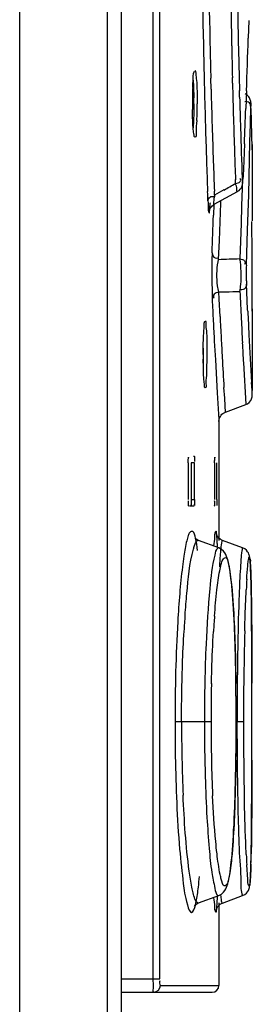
# Model space of a CAD drawing. Header units: inches. Extents: x 0 to 117, y 0 to 83.
# Tile 18 of 60: x 58.124 to 58.398, y 45.189 to 46.349. Entities that reach past the tile are written whole.
import ezdxf

# ---------------------------------------------------------------- set-up
doc = ezdxf.new("R2010")
doc.units = ezdxf.units.IN
doc.header["$LTSCALE"] = 6.431102
doc.header["$MEASUREMENT"] = 0
doc.layers.get('0').update_dxf_attribs({"linetype": 'CONTINUOUS'})

msp = doc.modelspace()

# ---------------------------------------------------------------- linework, layer by layer
at = {"color": 7, "linetype": 'CONTINUOUS'}
for p, q in [((58.1241, 34.7291), (58.1241, 52.4938)), ((58.2274, 34.7209), (58.2274, 52.4937)), ((58.2438, 50.2547), (58.2438, 45.1746)), ((58.2814, 45.2187), (58.2814, 50.2305)), ((58.2892, 45.2187), (58.2892, 50.2305)), ((58.394, 46.3482), (58.3934, 46.3275)), ((58.3497, 46.2674), (58.3493, 46.2803)), ((58.375, 46.2744), (58.3748, 46.281)), ((58.3833, 46.2581), (58.3831, 46.2657)), ((58.3914, 46.2653), (58.3907, 46.2446)), ((58.396, 46.226), (58.3964, 46.2468)), ((58.3967, 46.2492), (58.3967, 46.2488)), ((58.3972, 46.2329), (58.3967, 46.2488)), ((58.3955, 46.2052), (58.396, 46.226)), ((58.3979, 46.2096), (58.3972, 46.2329)), ((58.389, 46.2032), (58.3882, 46.1825)), ((58.395, 46.1845), (58.3955, 46.2052)), ((58.3981, 46.2022), (58.3979, 46.2096)), ((58.3982, 46.1976), (58.3981, 46.2022)), ((58.3981, 46.2021), (58.3982, 46.1992)), ((58.3982, 46.1992), (58.3982, 46.1976)), ((58.3983, 46.1961), (58.3982, 46.1976)), ((58.3982, 46.1976), (58.3983, 46.1961)), ((58.3983, 46.1961), (58.3983, 46.1124)), ((58.3882, 46.1825), (58.3874, 46.1653)), ((58.3945, 46.1637), (58.395, 46.1845)), ((58.3785, 46.1563), (58.3783, 46.1608)), ((58.3874, 46.1653), (58.3873, 46.1617)), ((58.3873, 46.1617), (58.3873, 46.1612)), ((58.394, 46.1429), (58.3945, 46.1637)), ((58.3457, 46.1437), (58.3456, 46.1468)), ((58.346, 46.1357), (58.3457, 46.1437)), ((58.3535, 46.1318), (58.3807, 46.1467)), ((58.3538, 46.1424), (58.3536, 46.1472)), ((58.3565, 46.144), (58.3538, 46.1424)), ((58.3648, 46.1486), (58.3565, 46.144)), ((58.3862, 46.1507), (58.3856, 46.1299)), ((58.3863, 46.1535), (58.3862, 46.1507)), ((58.3934, 46.1222), (58.394, 46.1429)), ((58.3485, 46.1336), (58.3485, 46.1331)), ((58.3529, 46.1314), (58.3525, 46.1188)), ((58.3602, 46.111), (58.361, 46.1331)), ((58.361, 46.1331), (58.3611, 46.1359)), ((58.348, 46.125), (58.3483, 46.1293)), ((58.3856, 46.1299), (58.385, 46.1092)), ((58.3927, 46.1014), (58.3934, 46.1222)), ((58.3595, 46.0889), (58.3602, 46.111)), ((58.385, 46.1092), (58.3843, 46.0884)), ((58.3978, 46.1046), (58.3979, 46.1113)), ((58.3913, 46.0599), (58.3927, 46.1014)), ((58.3979, 46.099), (58.3978, 46.1046)), ((58.3586, 46.0668), (58.3595, 46.0889)), ((58.3843, 46.0884), (58.3836, 46.0676)), ((58.358, 46.064), (58.3586, 46.0668)), ((58.3504, 46.0461), (58.3508, 46.0237)), ((58.3592, 46.0199), (58.3588, 46.0284)), ((58.3754, 46.0288), (58.3836, 46.029)), ((58.3918, 46.0287), (58.3914, 46.0378)), ((58.3928, 46.0079), (58.3918, 46.0287)), ((58.3602, 45.9996), (58.3592, 46.0199)), ((58.3929, 46.0056), (58.3928, 46.0079)), ((58.3983, 46.0056), (58.3983, 46.0087)), ((58.3983, 46.0084), (58.3983, 46.0056)), ((58.3983, 46.0064), (58.3983, 45.9121)), ((58.3535, 45.9703), (58.3547, 45.9484)), ((58.3447, 45.9548), (58.3444, 45.933)), ((58.3547, 45.9484), (58.3569, 45.9096)), ((58.3878, 45.9447), (58.3905, 45.8962)), ((58.3657, 45.9032), (58.3649, 45.9158)), ((58.398, 45.9121), (58.3974, 45.9217)), ((58.3983, 45.9067), (58.398, 45.9121)), ((58.3569, 45.9096), (58.3588, 45.8781)), ((58.3662, 45.8942), (58.3657, 45.9032)), ((58.3667, 45.8869), (58.3662, 45.8942)), ((58.3667, 45.8869), (58.3905, 45.8956)), ((58.3588, 45.8781), (58.3589, 45.8759)), ((58.3589, 45.8762), (58.3589, 45.7355)), ((58.3291, 45.8349), (58.3297, 45.8349)), ((58.3228, 45.827), (58.3228, 45.7837)), ((58.3303, 45.827), (58.3264, 45.827)), ((58.3264, 45.827), (58.3264, 45.7837)), ((58.3303, 45.7837), (58.3303, 45.827)), ((58.3539, 45.827), (58.3539, 45.7837)), ((58.3564, 45.7837), (58.3564, 45.827)), ((58.3264, 45.7837), (58.3303, 45.7837)), ((58.3564, 45.7837), (58.3564, 45.7769)), ((58.3297, 45.7758), (58.3241, 45.7758)), ((58.3321, 45.7371), (58.331, 45.7381)), ((58.3562, 45.7428), (58.3561, 45.7428)), ((58.3588, 45.7268), (58.3349, 45.7355)), ((58.3349, 45.7355), (58.3349, 45.7355)), ((58.3588, 45.7268), (58.3588, 45.7268)), ((58.3869, 45.7269), (58.3631, 45.7356)), ((58.3853, 45.7186), (58.3847, 45.7105)), ((58.3963, 45.7007), (58.3962, 45.7042)), ((58.3965, 45.6969), (58.3963, 45.7007)), ((58.3966, 45.6926), (58.3965, 45.6969)), ((58.3968, 45.6853), (58.3966, 45.6926)), ((58.397, 45.677), (58.3968, 45.6853)), ((58.3972, 45.6643), (58.397, 45.677)), ((58.3975, 45.6459), (58.3972, 45.6643)), ((58.3977, 45.6108), (58.3975, 45.6459)), ((58.3784, 45.5962), (58.3779, 45.6124)), ((58.3979, 45.5421), (58.3977, 45.6108)), ((58.3787, 45.579), (58.3784, 45.5962)), ((58.379, 45.561), (58.3787, 45.579)), ((58.3792, 45.5423), (58.379, 45.561)), ((58.3792, 45.5231), (58.3792, 45.5423)), ((58.3978, 45.446), (58.3979, 45.5421)), ((58.3496, 45.5219), (58.3072, 45.5219)), ((58.3792, 45.5084), (58.3792, 45.5231)), ((58.3792, 45.5219), (58.3792, 45.5219)), ((58.388, 45.5219), (58.3802, 45.5219)), ((58.3791, 45.4896), (58.3792, 45.5084)), ((58.3789, 45.4715), (58.3791, 45.4896)), ((58.3785, 45.4541), (58.3789, 45.4715)), ((58.3781, 45.4376), (58.3785, 45.4541)), ((58.3975, 45.4049), (58.3978, 45.446)), ((58.3776, 45.422), (58.3781, 45.4376)), ((58.3973, 45.3842), (58.3975, 45.4049)), ((58.3971, 45.3694), (58.3973, 45.3842)), ((58.3969, 45.3616), (58.3971, 45.3694)), ((58.3931, 45.3358), (58.3918, 45.3533)), ((58.3966, 45.3505), (58.3967, 45.3547)), ((58.3967, 45.3547), (58.3969, 45.3616)), ((58.3962, 45.3399), (58.3963, 45.3431)), ((58.3963, 45.3431), (58.3965, 45.3466)), ((58.3965, 45.3466), (58.3966, 45.3505)), ((58.3349, 45.3083), (58.3588, 45.317)), ((58.335, 45.3083), (58.3349, 45.3083)), ((58.3589, 45.3083), (58.3589, 45.2109)), ((58.3619, 45.3118), (58.3611, 45.3181)), ((58.3631, 45.3082), (58.3869, 45.3169)), ((58.2438, 45.2187), (58.2892, 45.2187)), ((58.2438, 45.203), (58.351, 45.203)), ((58.2901, 45.2109), (58.3589, 45.2109))]:
    msp.add_line(p, q, dxfattribs=at)
for points in [[(58.3967, 46.2492), (58.3967, 46.2498), (58.3967, 46.2504), (58.3966, 46.251), (58.3966, 46.2515), (58.3965, 46.2522), (58.3964, 46.253), (58.3962, 46.2539), (58.3959, 46.255), (58.3955, 46.2561), (58.3949, 46.2572), (58.3941, 46.2583), (58.3933, 46.2593), (58.3923, 46.2602), (58.3911, 46.2611), (58.3899, 46.2618), (58.3897, 46.2618)], [(58.3807, 46.1467), (58.3813, 46.1471), (58.3828, 46.1482), (58.3841, 46.1495), (58.3851, 46.1508), (58.3858, 46.1522), (58.3863, 46.1536), (58.3866, 46.1548), (58.3868, 46.1559), (58.387, 46.1569), (58.3871, 46.158), (58.3872, 46.1592), (58.3872, 46.1606), (58.3873, 46.1612)], [(58.3479, 46.1248), (58.3479, 46.1246), (58.3479, 46.1246), (58.3479, 46.1247), (58.3481, 46.1252), (58.3483, 46.1259), (58.3488, 46.127), (58.3496, 46.1283), (58.3507, 46.1297), (58.3521, 46.1309), (58.3535, 46.1318)], [(58.3905, 45.8956), (58.3925, 45.8966), (58.3947, 45.8982), (58.3964, 45.9003), (58.3975, 45.9026), (58.3981, 45.9049), (58.3983, 45.9067)], [(58.3589, 45.8759), (58.3589, 45.8766), (58.3591, 45.8779), (58.3594, 45.8792), (58.3599, 45.8805), (58.3606, 45.8818), (58.3614, 45.8831), (58.3624, 45.8842), (58.3636, 45.8853), (58.365, 45.8861), (58.3665, 45.8868), (58.3667, 45.8869)], [(58.3349, 45.7355), (58.3342, 45.7358), (58.3321, 45.7371)], [(58.3631, 45.7356), (58.3605, 45.7369), (58.3588, 45.7383), (58.3576, 45.7398), (58.3569, 45.741), (58.3564, 45.7419), (58.3562, 45.7425), (58.3562, 45.7428)], [(58.3771, 45.6348), (58.3767, 45.6418), (58.3764, 45.6484), (58.376, 45.6548), (58.3757, 45.6608), (58.3753, 45.6665), (58.3749, 45.672), (58.3745, 45.6771), (58.374, 45.6819), (58.3736, 45.6864), (58.3731, 45.6907), (58.3726, 45.6946), (58.3721, 45.6982), (58.3716, 45.7016), (58.3711, 45.7047), (58.3706, 45.7075), (58.37, 45.7102), (58.3694, 45.7125), (58.3687, 45.7147), (58.368, 45.7168), (58.3671, 45.7188), (58.366, 45.7208), (58.3644, 45.7229), (58.3621, 45.725), (58.3588, 45.7268)], [(58.3962, 45.7042), (58.3961, 45.7057), (58.396, 45.7072), (58.3959, 45.7086), (58.3958, 45.7098), (58.3957, 45.711), (58.3956, 45.7121), (58.3955, 45.7131), (58.3954, 45.7141), (58.3953, 45.7149), (58.3952, 45.7158), (58.395, 45.7166), (58.3948, 45.7175), (58.3946, 45.7183), (58.3943, 45.7194), (58.3937, 45.7208), (58.3928, 45.7223), (58.3914, 45.724), (58.3895, 45.7256), (58.3869, 45.7269)], [(58.3779, 45.6124), (58.3777, 45.6202), (58.3771, 45.6348)], [(58.371, 45.3388), (58.3716, 45.3418), (58.3721, 45.3451), (58.3726, 45.3487), (58.373, 45.3526), (58.3735, 45.3567), (58.374, 45.3612), (58.3744, 45.3659), (58.3748, 45.371), (58.3752, 45.3763), (58.3756, 45.382), (58.376, 45.3879), (58.3763, 45.3942), (58.3767, 45.4007), (58.377, 45.4076), (58.3776, 45.422)], [(58.3588, 45.317), (58.362, 45.3187), (58.3644, 45.3208), (58.366, 45.3229), (58.367, 45.3248), (58.3679, 45.3268), (58.3687, 45.3289), (58.3693, 45.331), (58.3699, 45.3334), (58.3705, 45.336), (58.371, 45.3388)], [(58.3869, 45.3169), (58.3894, 45.3181), (58.3913, 45.3197), (58.3927, 45.3214), (58.3937, 45.3229), (58.3943, 45.3243), (58.3946, 45.3254), (58.3948, 45.3263), (58.395, 45.3271), (58.3951, 45.3279), (58.3953, 45.3287), (58.3954, 45.3295), (58.3955, 45.3304), (58.3956, 45.3313), (58.3957, 45.3323), (58.3958, 45.3334), (58.3959, 45.3345), (58.3959, 45.3357), (58.396, 45.3371), (58.3961, 45.3384), (58.3962, 45.3399)], [(58.3307, 45.3057), (58.3305, 45.3051), (58.3303, 45.3046), (58.3306, 45.3051), (58.3318, 45.3064), (58.334, 45.3079), (58.335, 45.3083)], [(58.3587, 45.3053), (58.3604, 45.3068), (58.3628, 45.3081), (58.3631, 45.3082)], [(58.3562, 45.3016), (58.3562, 45.3014), (58.3562, 45.301), (58.3561, 45.3009), (58.3561, 45.3009), (58.3562, 45.3011), (58.3564, 45.3017), (58.3568, 45.3027), (58.3575, 45.3039), (58.3587, 45.3053)]]:
    msp.add_lwpolyline(points, dxfattribs=at)
for centre, radius, start, end in [((69.3486, 46.5533), 11.0105, 180.26533, 181.27595), ((69.1711, 46.5556), 10.8253, 180.27258, 181.28645), ((69.6799, 46.5434), 11.3082, 180.90574, 181.13911), ((69.2347, 46.5498), 10.8553, 180.99767, 181.27438), ((68.8878, 46.5276), 10.5159, 181.13914, 181.34403), ((47.3501, 46.6549), 11.0482, 357.97923, 358.30186), ((69.4011, 46.5542), 11.063, 181.27445, 181.51104), ((68.9698, 46.5511), 10.6239, 181.28655, 181.46064), ((69.2576, 46.5506), 10.8782, 181.27606, 181.50107), ((68.4702, 46.5182), 10.0982, 181.38324, 181.61934), ((58.7848, 46.2507), 0.4572, 177.6218, 180.0778), ((69.3798, 46.5537), 11.0417, 181.51153, 181.73922), ((68.8185, 46.5474), 10.4726, 181.53204, 181.7704), ((58.8351, 46.2501), 0.5075, 180.0025, 180.7614), ((57.7686, 46.25), 0.5607, 0.0015, 0.735), ((57.835, 46.2493), 0.4983, 357.8251, 0.0792), ((69.7825, 46.5645), 11.4033, 181.53942, 181.7243), ((47.3505, 46.6549), 11.0477, 357.65661, 357.87169), ((68.8889, 46.5495), 10.543, 181.77004, 181.99672), ((68.6612, 46.5235), 10.2892, 181.61904, 181.83857), ((69.3183, 46.5516), 10.9802, 181.73807, 182.11323), ((70.2591, 46.579), 11.8801, 181.72488, 182.0068), ((68.7002, 46.5247), 10.3282, 181.83831, 182.01936), ((68.7634, 46.5451), 10.4174, 181.99644, 182.1893), ((54.9682, 52.1846), 6.9261, 299.36758, 299.49772), ((58.4331, 46.1319), 0.08, 172.4633, 174.5884), ((58.0161, 46.1484), 0.3328, 356.7124, 357.3744), ((47.3222, 46.4955), 11.0367, 357.81407, 358.04373), ((58.1832, 51.4472), 5.3832, 271.8671, 272.1326), ((58.2338, 51.6363), 5.6093, 271.2764, 271.4459), ((69.0571, 46.5157), 10.6845, 182.61039, 182.7838), ((58.8103, 46.0406), 0.4598, 182.113, 182.5991), ((63.8512, 46.2715), 5.506, 182.6206, 182.8886), ((69.3128, 46.5471), 10.9333, 182.83883, 182.98364), ((64.7938, 46.3195), 6.4498, 182.89238, 183.10334), ((68.8691, 46.545), 10.523, 182.97058, 183.11093), ((69.233, 46.5243), 10.8606, 182.78422, 182.93293), ((68.7225, 46.537), 10.3762, 183.11112, 183.23649), ((70.2399, 46.5761), 11.869, 182.93409, 183.04941), ((69.2455, 46.5426), 10.8659, 182.97864, 183.27626), ((57.5873, 45.9548), 0.7535, 0.001, 0.5499), ((59.005, 45.9549), 0.6645, 180.0013, 180.4995), ((57.6283, 45.9546), 0.7125, 358.8045, 0.0196), ((68.3909, 46.5181), 10.0441, 183.23559, 183.43821), ((58.7662, 45.6494), 0.4537, 171.429, 173.0458), ((59.5197, 45.6231), 1.1299, 176.6201, 177.2411), ((61.3903, 45.5588), 3.0097, 177.847, 178.9405), ((59.6701, 45.5516), 1.3546, 175.9406, 176.7363), ((59.5188, 45.5588), 1.1684, 175.7013, 176.5882), ((62.2559, 45.5283), 3.8679, 178.5092, 179.4231), ((60.3041, 45.5285), 1.9622, 177.5167, 178.8222), ((62.9963, 45.524), 4.616, 178.8782, 180.0268), ((60.5574, 45.5224), 2.2156, 178.7996, 180.0148), ((60.3533, 45.5223), 2.0037, 178.7285, 179.3576), ((55.1973, 45.5222), 3.1819, 359.9942, 0.8054), ((62.8091, 45.5219), 4.4212, 179.4124, 180.5905), ((36.5965, 45.523), 21.8014, 359.99694, 0.11673), ((60.3795, 45.5218), 2.0299, 179.3542, 179.9989), ((60.249, 45.5199), 1.9341, 179.9427, 182.5077), ((60.5476, 45.5212), 2.2057, 179.9837, 180.6105), ((60.5211, 45.524), 2.1715, 180.0547, 181.2514), ((54.9493, 45.5237), 3.43, 359.2082, 359.9687), ((63.1303, 45.5209), 4.7501, 179.9885, 180.2802), ((36.5772, 45.5207), 21.8207, 359.8839, 0.00301), ((60.5484, 45.5211), 2.2066, 180.6072, 181.216), ((62.9197, 45.519), 4.5395, 180.2694, 181.3923), ((60.0712, 45.5136), 1.7215, 181.2352, 182.6299), ((62.3438, 45.5165), 3.9559, 180.5813, 181.1932), ((61.587, 45.4892), 3.2064, 181.4377, 181.7798), ((60.9218, 45.4684), 2.5409, 181.7777, 182.1685), ((59.4852, 45.4188), 1.0954, 182.7916, 183.4282), ((56.9952, 45.3943), 1.4021, 358.3575, 358.8573), ((57.8455, 45.3829), 0.4924, 353.4664, 354.9558), ((58.351, 45.2109), 0.00787, 270, 360)]:
    msp.add_arc(centre, radius, start, end, dxfattribs=at)
for major_axis, start_param, end_param in [((10.2154, -4.2314), 0.400482, 0.401392), ((10.6559, 2.9515), -0.263337, -0.262172), ((6.1334, 9.2001), -0.975921, -0.975011), ((11.0194, -0.912), 0.088538, 0.089448), ((9.8316, -5.0595), 0.481237, 0.482147), ((11.0571, 0), 0.005053, 0.005963), ((10.2154, -4.2314), 0.397752, 0.398662), ((10.2154, 4.2314), 5.89372, 5.89554), ((1.0895, 11.0033), -1.469775, -1.468865), ((-7.8185, 7.8185), -2.353871, -2.352961), ((11.0571, 0), 0.001414, 0.002323), ((7.3176, 8.2893), -0.846162, -0.845252), ((5.8131, 9.4057), -1.016718, -1.015808), ((10.7613, 2.5404), -0.23132, -0.23041)]:
    msp.add_ellipse((47.3412, 46.0029), major_axis=major_axis, ratio=1, start_param=start_param, end_param=end_param, dxfattribs=at)
for points, knots in [([(58.328, 46.2696), (58.3281, 46.2719), (58.3286, 46.2783), (58.3285, 46.285), (58.33, 46.2888)], [0, 0, 0, 0, 0.3607, 1, 1, 1, 1]), ([(58.3305, 46.2894), (58.3316, 46.2894), (58.3315, 46.2835), (58.3329, 46.2771), (58.3331, 46.2641), (58.3333, 46.2551), (58.3333, 46.25)], [0, 0, 0, 0, 0.080332, 0.296473, 0.619815, 1, 1, 1, 1]), ([(58.3293, 46.25), (58.3293, 46.2427), (58.3292, 46.2333), (58.3287, 46.2239), (58.3285, 46.2219)], [0, 0, 0, 0, 0.786495, 1, 1, 1, 1]), ([(58.3964, 46.2468), (58.3963, 46.2483), (58.3956, 46.2523), (58.3913, 46.2531), (58.3894, 46.2527)], [0, 0, 0, 0, 0.450299, 1, 1, 1, 1]), ([(58.3964, 46.2468), (58.3964, 46.2483), (58.3965, 46.2544), (58.3966, 46.2487), (58.3966, 46.2474)], [0, 0, 0, 0, 0.536256, 1, 1, 1, 1]), ([(58.3305, 46.2107), (58.3297, 46.2107), (58.3295, 46.2153), (58.3283, 46.2206), (58.328, 46.2314), (58.3277, 46.239), (58.3277, 46.2433)], [0, 0, 0, 0, 0.078269, 0.287625, 0.607253, 1, 1, 1, 1]), ([(58.3329, 46.2304), (58.3327, 46.2256), (58.3312, 46.2211), (58.3324, 46.2107), (58.3305, 46.2107)], [0, 0, 0, 0, 0.726047, 1, 1, 1, 1]), ([(58.3785, 46.1563), (58.3804, 46.1568), (58.3841, 46.1567), (58.385, 46.1612), (58.3841, 46.162)], [0, 0, 0, 0, 0.622288, 1, 1, 1, 1]), ([(58.3807, 46.1467), (58.3799, 46.1464), (58.3805, 46.1523), (58.379, 46.154), (58.3785, 46.1563)], [0, 0, 0, 0, 0.264151, 1, 1, 1, 1]), ([(58.3862, 46.1629), (58.3863, 46.161), (58.3866, 46.1536), (58.3872, 46.1602), (58.3873, 46.1617)], [0, 0, 0, 0, 0.55629, 1, 1, 1, 1]), ([(58.346, 46.1357), (58.3461, 46.1365), (58.3464, 46.1384), (58.3477, 46.1399), (58.3486, 46.1403)], [0, 0, 0, 0, 0.473012, 1, 1, 1, 1]), ([(58.346, 46.1357), (58.3461, 46.1329), (58.3468, 46.1284), (58.346, 46.1238), (58.3481, 46.1205), (58.3479, 46.1239), (58.348, 46.125)], [0, 0, 0, 0, 0.469402, 0.750776, 0.805716, 1, 1, 1, 1]), ([(58.3486, 46.1403), (58.3492, 46.1407), (58.3506, 46.1411), (58.3522, 46.141), (58.353, 46.1409)], [0, 0, 0, 0, 0.434828, 1, 1, 1, 1]), ([(58.3535, 46.1318), (58.3522, 46.1311), (58.3535, 46.1366), (58.3533, 46.1384), (58.3534, 46.1395)], [0, 0, 0, 0, 0.566529, 1, 1, 1, 1]), ([(58.3509, 46.0746), (58.3508, 46.0725), (58.3505, 46.063), (58.3504, 46.0535), (58.3504, 46.0461)], [0, 0, 0, 0, 0.215178, 1, 1, 1, 1]), ([(58.3509, 46.0746), (58.351, 46.0723), (58.353, 46.0681), (58.3567, 46.0683), (58.3579, 46.0686)], [0, 0, 0, 0, 0.669762, 1, 1, 1, 1]), ([(58.3588, 46.0284), (58.358, 46.0307), (58.3561, 46.0425), (58.3563, 46.0547), (58.358, 46.064)], [0, 0, 0, 0, 0.204101, 1, 1, 1, 1]), ([(58.3836, 46.029), (58.3842, 46.0318), (58.3855, 46.0446), (58.3854, 46.0577), (58.3836, 46.0676)], [0, 0, 0, 0, 0.21839, 1, 1, 1, 1]), ([(58.3836, 46.0676), (58.3855, 46.0671), (58.3894, 46.0668), (58.3902, 46.062), (58.3892, 46.061)], [0, 0, 0, 0, 0.591502, 1, 1, 1, 1]), ([(58.3913, 46.0599), (58.3911, 46.0541), (58.3911, 46.0467), (58.3913, 46.0394), (58.3914, 46.0378)], [0, 0, 0, 0, 0.788181, 1, 1, 1, 1]), ([(58.3588, 46.0284), (58.3568, 46.0278), (58.3527, 46.0272), (58.3521, 46.0222), (58.3532, 46.021)], [0, 0, 0, 0, 0.570048, 1, 1, 1, 1]), ([(58.3914, 46.0378), (58.3913, 46.0361), (58.3908, 46.0319), (58.3863, 46.0306), (58.3844, 46.0311)], [0, 0, 0, 0, 0.475397, 1, 1, 1, 1]), ([(58.3408, 45.9767), (58.341, 45.9807), (58.3417, 45.9863), (58.3415, 45.9926), (58.3425, 45.9941)], [0, 0, 0, 0, 0.691178, 1, 1, 1, 1]), ([(58.3426, 45.9942), (58.3437, 45.9942), (58.3431, 45.9882), (58.3446, 45.982), (58.3445, 45.9689), (58.3447, 45.9599), (58.3447, 45.9548)], [0, 0, 0, 0, 0.078471, 0.294849, 0.618582, 1, 1, 1, 1]), ([(58.3426, 45.9155), (58.3418, 45.9155), (58.3421, 45.9204), (58.3408, 45.9257), (58.3408, 45.9369), (58.3405, 45.9446), (58.3405, 45.9491)], [0, 0, 0, 0, 0.076262, 0.286874, 0.607806, 1, 1, 1, 1]), ([(58.3444, 45.933), (58.3442, 45.9287), (58.3427, 45.9248), (58.3442, 45.9155), (58.3426, 45.9155)], [0, 0, 0, 0, 0.73007, 1, 1, 1, 1]), ([(58.3228, 45.827), (58.3228, 45.8288), (58.3228, 45.8299), (58.323, 45.8345), (58.3232, 45.8332), (58.3233, 45.8329)], [0, 0, 0, 0, 0.697102, 0.877678, 1, 1, 1, 1]), ([(58.3297, 45.8349), (58.3303, 45.8349), (58.3299, 45.8315), (58.3303, 45.8301), (58.3302, 45.8285)], [0, 0, 0, 0, 0.257416, 1, 1, 1, 1]), ([(58.3539, 45.827), (58.3539, 45.8288), (58.3539, 45.8299), (58.354, 45.8345), (58.3541, 45.8332), (58.3541, 45.8328)], [0, 0, 0, 0, 0.698369, 0.877796, 1, 1, 1, 1]), ([(58.3264, 45.7837), (58.3264, 45.7819), (58.3263, 45.7808), (58.3262, 45.7763), (58.326, 45.7777), (58.3259, 45.778)], [0, 0, 0, 0, 0.691889, 0.867825, 1, 1, 1, 1]), ([(58.3303, 45.7837), (58.3303, 45.7819), (58.3303, 45.7807), (58.3301, 45.7762), (58.3299, 45.7775), (58.3299, 45.7778)], [0, 0, 0, 0, 0.697355, 0.877683, 1, 1, 1, 1]), ([(58.3234, 45.7758), (58.3228, 45.7758), (58.3232, 45.7791), (58.3228, 45.7806), (58.3229, 45.7822)], [0, 0, 0, 0, 0.25904, 1, 1, 1, 1]), ([(58.3541, 45.7758), (58.3536, 45.7758), (58.3545, 45.7792), (58.3539, 45.7805), (58.3539, 45.7821)], [0, 0, 0, 0, 0.250895, 1, 1, 1, 1]), ([(58.3312, 45.7382), (58.3305, 45.7409), (58.3304, 45.7473), (58.3238, 45.7453), (58.3227, 45.7404), (58.3197, 45.7315), (58.3185, 45.7231), (58.3176, 45.717)], [0, 0, 0, 0, 0.206038, 0.293477, 0.395807, 0.547721, 1, 1, 1, 1]), ([(58.3563, 45.7426), (58.3561, 45.7439), (58.3563, 45.7477), (58.3534, 45.7439), (58.3541, 45.7382), (58.353, 45.7327), (58.3527, 45.7292)], [0, 0, 0, 0, 0.181985, 0.242221, 0.512954, 1, 1, 1, 1]), ([(58.3572, 45.7274), (58.3572, 45.729), (58.3569, 45.7341), (58.3567, 45.7391), (58.3563, 45.7426)], [0, 0, 0, 0, 0.317251, 1, 1, 1, 1]), ([(58.319, 45.6475), (58.3196, 45.656), (58.3219, 45.682), (58.3243, 45.7082), (58.3289, 45.7252)], [0, 0, 0, 0, 0.327111, 1, 1, 1, 1]), ([(58.3289, 45.7252), (58.3293, 45.7267), (58.3304, 45.7301), (58.332, 45.7355), (58.3344, 45.7356)], [0, 0, 0, 0, 0.396503, 1, 1, 1, 1]), ([(58.3588, 45.7268), (58.3584, 45.7269), (58.3547, 45.7256), (58.3548, 45.7212), (58.354, 45.7182)], [0, 0, 0, 0, 0.116404, 1, 1, 1, 1]), ([(58.3611, 45.7258), (58.3609, 45.7244), (58.3603, 45.7173), (58.3598, 45.7103), (58.3595, 45.7046)], [0, 0, 0, 0, 0.199662, 1, 1, 1, 1]), ([(58.3629, 45.7355), (58.3626, 45.7353), (58.3616, 45.7319), (58.3614, 45.7288), (58.3611, 45.7258)], [0, 0, 0, 0, 0.095632, 1, 1, 1, 1]), ([(58.3869, 45.7269), (58.3863, 45.7271), (58.3861, 45.7223), (58.3855, 45.7207), (58.3853, 45.7186)], [0, 0, 0, 0, 0.247183, 1, 1, 1, 1]), ([(58.354, 45.7182), (58.3507, 45.7054), (58.3471, 45.6703), (58.3447, 45.6353), (58.3438, 45.6135)], [0, 0, 0, 0, 0.378978, 1, 1, 1, 1]), ([(58.3566, 45.6772), (58.3575, 45.6848), (58.3586, 45.695), (58.3617, 45.7068), (58.3625, 45.7125), (58.3688, 45.718), (58.3696, 45.7103), (58.3702, 45.7075)], [0, 0, 0, 0, 0.464242, 0.625652, 0.737805, 0.826187, 1, 1, 1, 1]), ([(58.3917, 45.6897), (58.392, 45.6951), (58.3925, 45.7019), (58.3934, 45.7107), (58.3938, 45.7133), (58.3944, 45.7163), (58.3966, 45.7128), (58.3957, 45.7104), (58.3959, 45.708)], [0, 0, 0, 0, 0.470766, 0.625618, 0.724229, 0.766727, 0.789778, 1, 1, 1, 1]), ([(58.3702, 45.7075), (58.3707, 45.7057), (58.3726, 45.6957), (58.3736, 45.6855), (58.3744, 45.6772)], [0, 0, 0, 0, 0.186193, 1, 1, 1, 1]), ([(58.3847, 45.7105), (58.3845, 45.708), (58.3837, 45.6951), (58.3831, 45.6822), (58.3827, 45.6718)], [0, 0, 0, 0, 0.198856, 1, 1, 1, 1]), ([(58.3959, 45.708), (58.396, 45.7062), (58.3966, 45.6963), (58.3968, 45.6864), (58.397, 45.6783)], [0, 0, 0, 0, 0.183291, 1, 1, 1, 1]), ([(58.397, 45.6783), (58.3971, 45.6708), (58.3977, 45.6339), (58.3978, 45.5969), (58.3979, 45.5675)], [0, 0, 0, 0, 0.201749, 1, 1, 1, 1]), ([(58.3127, 45.6729), (58.3118, 45.6619), (58.3083, 45.6117), (58.3072, 45.5612), (58.3072, 45.5219)], [0, 0, 0, 0, 0.218929, 1, 1, 1, 1]), ([(58.3744, 45.6772), (58.375, 45.6698), (58.3776, 45.6331), (58.3785, 45.5963), (58.3789, 45.5669)], [0, 0, 0, 0, 0.202993, 1, 1, 1, 1]), ([(58.3893, 45.6289), (58.3894, 45.6334), (58.3899, 45.6496), (58.3905, 45.6658), (58.3911, 45.6774)], [0, 0, 0, 0, 0.279928, 1, 1, 1, 1]), ([(58.3149, 45.5219), (58.3149, 45.5312), (58.3151, 45.5668), (58.3163, 45.6024), (58.3178, 45.6287)], [0, 0, 0, 0, 0.260602, 1, 1, 1, 1]), ([(58.3501, 45.5667), (58.3502, 45.5721), (58.3507, 45.5927), (58.3516, 45.6133), (58.3525, 45.6284)], [0, 0, 0, 0, 0.26339, 1, 1, 1, 1]), ([(58.3072, 45.5219), (58.3072, 45.5082), (58.3076, 45.4581), (58.3096, 45.4079), (58.3126, 45.3715)], [0, 0, 0, 0, 0.272025, 1, 1, 1, 1]), ([(58.3424, 45.4743), (58.3425, 45.4686), (58.343, 45.4468), (58.3439, 45.425), (58.3448, 45.4089)], [0, 0, 0, 0, 0.263498, 1, 1, 1, 1]), ([(58.3789, 45.4764), (58.3787, 45.4657), (58.378, 45.429), (58.3767, 45.3923), (58.3744, 45.3663)], [0, 0, 0, 0, 0.289857, 1, 1, 1, 1]), ([(58.3979, 45.4765), (58.3978, 45.4659), (58.3977, 45.4291), (58.3975, 45.3924), (58.397, 45.3663)], [0, 0, 0, 0, 0.289957, 1, 1, 1, 1]), ([(58.327, 45.3267), (58.3257, 45.333), (58.3203, 45.369), (58.3181, 45.4054), (58.3167, 45.4353)], [0, 0, 0, 0, 0.177714, 1, 1, 1, 1]), ([(58.3567, 45.3663), (58.3561, 45.3711), (58.3537, 45.3939), (58.3523, 45.4167), (58.3515, 45.4346)], [0, 0, 0, 0, 0.212016, 1, 1, 1, 1]), ([(58.3911, 45.3655), (58.3909, 45.3703), (58.3899, 45.3932), (58.3892, 45.416), (58.3889, 45.4341)], [0, 0, 0, 0, 0.210872, 1, 1, 1, 1]), ([(58.3448, 45.4089), (58.3455, 45.3968), (58.3471, 45.3753), (58.3497, 45.347), (58.3534, 45.3293), (58.3552, 45.319), (58.3575, 45.3172)], [0, 0, 0, 0, 0.392006, 0.698563, 0.903863, 1, 1, 1, 1]), ([(58.3126, 45.3715), (58.3137, 45.3581), (58.3168, 45.3341), (58.3187, 45.3142), (58.3264, 45.2921), (58.3304, 45.3024), (58.3312, 45.3055)], [0, 0, 0, 0, 0.469658, 0.771211, 0.88873, 1, 1, 1, 1]), ([(58.3617, 45.3362), (58.3612, 45.338), (58.3589, 45.3479), (58.3576, 45.3581), (58.3567, 45.3663)], [0, 0, 0, 0, 0.186177, 1, 1, 1, 1]), ([(58.3744, 45.3663), (58.3737, 45.3588), (58.3729, 45.3487), (58.3702, 45.3369), (58.3696, 45.3312), (58.3634, 45.3258), (58.3625, 45.3334), (58.3617, 45.3362)], [0, 0, 0, 0, 0.464566, 0.625365, 0.736652, 0.824104, 1, 1, 1, 1]), ([(58.3827, 45.3723), (58.3832, 45.3593), (58.3853, 45.3414), (58.3844, 45.3222), (58.3866, 45.3172)], [0, 0, 0, 0, 0.703485, 1, 1, 1, 1]), ([(58.3967, 45.3541), (58.3966, 45.3487), (58.3963, 45.3419), (58.3957, 45.333), (58.3954, 45.3305), (58.3949, 45.3275), (58.3926, 45.331), (58.3934, 45.3334), (58.3931, 45.3358)], [0, 0, 0, 0, 0.470424, 0.624933, 0.72312, 0.765161, 0.788633, 1, 1, 1, 1]), ([(58.3344, 45.3082), (58.3324, 45.3082), (58.3292, 45.3166), (58.3279, 45.322), (58.327, 45.3267)], [0, 0, 0, 0, 0.293615, 1, 1, 1, 1]), ([(58.3312, 45.3055), (58.3315, 45.3069), (58.3331, 45.3139), (58.334, 45.3211), (58.3347, 45.3269)], [0, 0, 0, 0, 0.196307, 1, 1, 1, 1]), ([(58.3527, 45.3145), (58.353, 45.311), (58.3542, 45.3056), (58.3533, 45.2996), (58.3565, 45.2962), (58.3562, 45.3001), (58.3563, 45.3014)], [0, 0, 0, 0, 0.486433, 0.754064, 0.810185, 1, 1, 1, 1]), ([(58.3563, 45.3014), (58.3564, 45.3023), (58.3569, 45.3073), (58.3571, 45.3122), (58.3572, 45.3163)], [0, 0, 0, 0, 0.184526, 1, 1, 1, 1]), ([(58.3575, 45.3172), (58.3577, 45.3171), (58.3581, 45.3168), (58.3586, 45.3169), (58.3588, 45.3169)], [0, 0, 0, 0, 0.529184, 1, 1, 1, 1]), ([(58.3631, 45.3082), (58.3628, 45.3081), (58.3622, 45.31), (58.362, 45.3109), (58.3619, 45.3118)], [0, 0, 0, 0, 0.257436, 1, 1, 1, 1]), ([(58.2823, 45.203), (58.2807, 45.203), (58.2828, 45.2116), (58.2814, 45.215), (58.2814, 45.2187)], [0, 0, 0, 0, 0.294363, 1, 1, 1, 1]), ([(58.2901, 45.2109), (58.2896, 45.2109), (58.2895, 45.2139), (58.2893, 45.2154), (58.2895, 45.217)], [0, 0, 0, 0, 0.254075, 1, 1, 1, 1])]:
    msp.add_open_spline(points, degree=3, knots=knots, dxfattribs=at)
for points in [[(58.3285, 46.2781), (58.329, 46.2712), (58.3292, 46.2642), (58.3293, 46.2572)], [(58.3404, 45.9548), (58.3404, 45.9621), (58.3405, 45.9694), (58.3408, 45.9767)], [(58.3338, 45.7238), (58.3332, 45.7286), (58.3324, 45.7335), (58.3312, 45.7382)], [(58.3159, 45.7043), (58.3146, 45.6939), (58.3136, 45.6834), (58.3127, 45.6729)], [(58.3537, 45.6464), (58.3545, 45.6567), (58.3554, 45.667), (58.3566, 45.6772)], [(58.2823, 45.203), (58.286, 45.203), (58.2901, 45.2072), (58.2901, 45.2109)]]:
    msp.add_open_spline(points, degree=3, dxfattribs=at)

doc.saveas('drawing.dxf')
